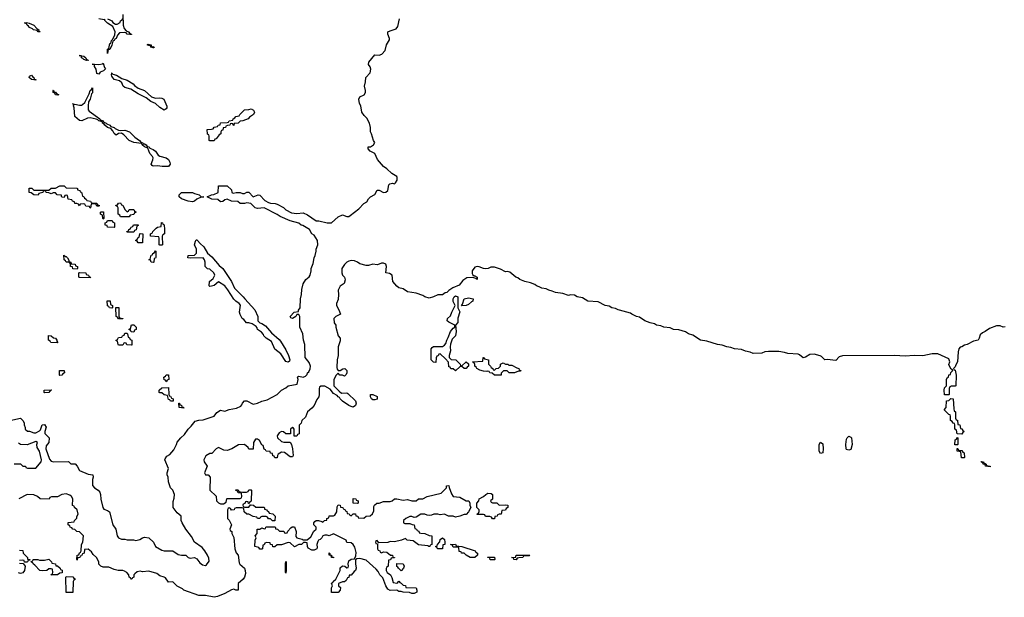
# Model space of a CAD drawing. Header units: inches. Extents: x 2808529 to 2951249, y 860290 to 1033701.
# Tile 73 of 153: x 2854481 to 2863541, y 1010323 to 1015642. Entities that reach past the tile are written whole.
import ezdxf

# ---------------------------------------------------------------- set-up
doc = ezdxf.new("R2010")
doc.units = ezdxf.units.IN
doc.header["$MEASUREMENT"] = 0
doc.layers.add('C8051', color=7, linetype='Continuous')
doc.layers.add('C8061', color=7, linetype='Continuous')

msp = doc.modelspace()

# ---------------------------------------------------------------- linework, layer by layer
at = {"layer": 'C8051', "color": 6}
for points in [[(2855430.3, 1015690), (2855432.2, 1015590), (2855441.1, 1015561.1), (2855459.8, 1015539.8), (2855482, 1015530), (2855494.4, 1015514.4), (2855511.1, 1015508.9), (2855510, 1015506), (2855494.8, 1015505.2), (2855470.4, 1015509.6), (2855462, 1015522), (2855445.1, 1015525.1), (2855400.3, 1015519.7), (2855379.8, 1015500.2), (2855370, 1015469.5), (2855356.3, 1015463.7), (2855350, 1015449.2), (2855336.9, 1015443.1), (2855330, 1015408), (2855310, 1015368), (2855294, 1015366), (2855289.1, 1015329.1), (2855290, 1015371.3), (2855302, 1015378), (2855310, 1015422), (2855316.4, 1015423.6), (2855324, 1015436), (2855326, 1015450), (2855338, 1015462), (2855356.5, 1015503.5), (2855359.5, 1015530), (2855339.1, 1015579.1), (2855289.5, 1015610), (2855266, 1015634), (2855266, 1015646), (2855258, 1015642), (2855209.3, 1015650)], [(2854391.6, 1011951.6), (2854490, 1011974), (2854510.9, 1011950.9), (2854522, 1011930), (2854522, 1011910), (2854532, 1011888), (2854532, 1011872), (2854552.7, 1011852.7), (2854570, 1011852), (2854610, 1011838), (2854630, 1011838), (2854664, 1011856), (2854674, 1011866), (2854688.7, 1011910), (2854710, 1011914), (2854724.7, 1011890), (2854711.3, 1011850), (2854712, 1011830), (2854751, 1011790), (2854750.8, 1011750), (2854723.5, 1011716.5), (2854721, 1011690), (2854754.8, 1011594.8), (2854770, 1011578), (2854790.9, 1011570.9), (2854930, 1011574), (2854952.7, 1011552.7), (2854990.6, 1011550.6), (2855010.6, 1011530.6), (2855031.3, 1011491.3), (2855110, 1011456), (2855154, 1011450), (2855158, 1011430), (2855150.8, 1011409.2), (2855151.1, 1011351.1), (2855170.8, 1011330.8), (2855202, 1011310), (2855218, 1011290), (2855224.7, 1011270), (2855226.4, 1011226.4), (2855244.7, 1011150), (2855255.3, 1011135.3), (2855290, 1011122.8), (2855306, 1011110), (2855338.8, 1010990), (2855364.7, 1010950), (2855378, 1010890), (2855390.7, 1010870.7), (2855416.9, 1010856.9), (2855450, 1010858), (2855470, 1010852), (2855528.9, 1010851.1), (2855550, 1010846), (2855585.6, 1010854.4), (2855610, 1010870.8), (2855630, 1010876), (2855670.8, 1010870.8), (2855710.9, 1010830.9), (2855732, 1010790), (2855790, 1010758), (2855811.1, 1010751.1), (2855890.6, 1010750.6), (2855938, 1010718), (2855970, 1010711), (2856010, 1010711), (2856031, 1010691), (2856050, 1010682), (2856090.5, 1010690.5), (2856110, 1010678), (2856139.8, 1010639.8), (2856162, 1010622), (2856190, 1010616), (2856199.3, 1010620.7), (2856224, 1010656), (2856222, 1010682), (2856209.2, 1010710), (2856185.2, 1010750), (2856160.2, 1010780.2), (2856089.2, 1010830), (2856063.2, 1010883.2), (2856010, 1010949), (2855975.3, 1011010), (2855968.4, 1011031.6), (2855966, 1011070), (2855930, 1011102), (2855894, 1011150), (2855894.6, 1011205.4), (2855903.1, 1011236.9), (2855905.2, 1011270), (2855889.3, 1011309.3), (2855869, 1011330), (2855850, 1011386), (2855848.7, 1011430), (2855839, 1011450), (2855839, 1011470), (2855849.2, 1011510), (2855818, 1011590), (2855820.4, 1011599.6), (2855836.4, 1011623.6), (2855862, 1011638), (2855898.9, 1011681.1), (2855925.2, 1011730), (2855930, 1011751), (2855964, 1011790), (2855998.9, 1011821.1), (2856030, 1011872), (2856060.2, 1011899.8), (2856094.6, 1011945.4), (2856130, 1011954.8), (2856170, 1011958), (2856270, 1011991), (2856295.5, 1012024.5), (2856330, 1012046.8), (2856370, 1012038), (2856409.1, 1012050.9), (2856476.5, 1012063.5), (2856516, 1012084), (2856525.2, 1012094.8), (2856530, 1012112), (2856550, 1012132), (2856570, 1012130.8), (2856630, 1012102.8), (2856670, 1012110.6), (2856710, 1012130.6), (2856758, 1012142), (2856849.5, 1012190.5), (2856889.4, 1012230.6), (2856929.3, 1012250.7), (2856950, 1012270.8), (2857035.3, 1012284.7), (2857044, 1012330), (2857038, 1012350), (2857044.7, 1012355.3), (2857050, 1012358), (2857090, 1012350.6), (2857110, 1012358.8), (2857126, 1012374), (2857129.7, 1012390), (2857141.3, 1012398.7), (2857154.5, 1012425.5), (2857158, 1012450), (2857145.4, 1012485.4), (2857109.3, 1012530), (2857106, 1012650), (2857093.2, 1012690), (2857086, 1012750), (2857058, 1012810), (2857058, 1012910), (2857050, 1012926), (2857030, 1012926), (2857022, 1012910), (2856990, 1012889.3), (2856976.4, 1012896.4), (2856968.9, 1012908.9), (2857006, 1012950), (2857046, 1012954), (2857046, 1012966), (2857062, 1012990), (2857064, 1013070), (2857074, 1013110), (2857076.4, 1013156.4), (2857089.3, 1013210), (2857115.3, 1013250), (2857146, 1013274), (2857154, 1013290), (2857164, 1013330), (2857164, 1013350), (2857182, 1013398), (2857189.3, 1013450), (2857199, 1013470), (2857209.2, 1013510), (2857209.3, 1013530), (2857224, 1013570), (2857222, 1013610), (2857190, 1013658), (2857168, 1013670), (2857148, 1013710), (2857085.2, 1013745.2), (2857070, 1013749.2), (2857050, 1013769), (2856970, 1013789), (2856878, 1013830), (2856849.4, 1013849.4), (2856730, 1013908.7), (2856670, 1013904), (2856648, 1013910), (2856608.7, 1013948.7), (2856570, 1013955.3), (2856550.7, 1013949.3), (2856510, 1013948.7), (2856489.1, 1013969.1), (2856430, 1013969.3), (2856390, 1013989), (2856370, 1013984), (2856350, 1013968), (2856330, 1013966), (2856305.2, 1013985.2), (2856250, 1013989.3), (2856206, 1014010), (2856246, 1014030), (2856268.7, 1014031.3), (2856306, 1014050), (2856310, 1014112), (2856390, 1014112), (2856430, 1014074), (2856432, 1014052), (2856445.4, 1014045.4), (2856471.6, 1014051.6), (2856510, 1014052), (2856530, 1014042), (2856550, 1014042), (2856570, 1014054), (2856590, 1014054), (2856630, 1014012), (2856674, 1014030), (2856690, 1014024.7), (2856737.3, 1013977.3), (2856770, 1013958), (2856790, 1013951), (2856830.7, 1013950.7), (2856850, 1013944.7), (2856910, 1013911), (2856930.6, 1013890.6), (2856983.5, 1013863.5), (2857030, 1013856), (2857090, 1013862.8), (2857130, 1013846), (2857210, 1013790.8), (2857234, 1013790), (2857310, 1013771), (2857348.9, 1013771.1), (2857410, 1013826), (2857450, 1013844.7), (2857490, 1013831), (2857510, 1013831), (2857522, 1013838), (2857601.2, 1013898.8), (2857648.7, 1013950), (2857676.5, 1013963.5), (2857690, 1013992), (2857709, 1014011), (2857750, 1014032), (2857770, 1014071.3), (2857790, 1014072), (2857830, 1014051), (2857850, 1014054.8), (2857869, 1014070), (2857878, 1014122), (2857886, 1014130), (2857910, 1014136), (2857930, 1014131.3), (2857940.2, 1014139.8), (2857954.6, 1014165.4), (2857955.3, 1014190), (2857950, 1014198), (2857904.7, 1014224.7), (2857858, 1014270), (2857829.3, 1014289.3), (2857774.6, 1014354.6), (2857748.7, 1014408.7), (2857706, 1014430), (2857687.3, 1014452.7), (2857686, 1014470), (2857710, 1014471.3), (2857738, 1014490), (2857748.7, 1014510), (2857735.3, 1014530), (2857719, 1014590), (2857709.2, 1014610), (2857709.2, 1014650), (2857699, 1014690), (2857675.5, 1014735.5), (2857650, 1014759), (2857629.2, 1014790), (2857621.2, 1014850), (2857609.2, 1014870), (2857602, 1014910), (2857609.5, 1014930.5), (2857649.3, 1014950.7), (2857662, 1014970), (2857664, 1014990), (2857654, 1015030), (2857663.7, 1015070), (2857666.6, 1015110), (2857706.6, 1015153.4), (2857712.5, 1015187.5), (2857706.6, 1015206.6), (2857689.3, 1015230), (2857694, 1015250), (2857750, 1015317.3), (2857790, 1015316.3), (2857814.2, 1015325.8), (2857842.9, 1015357.1), (2857855.1, 1015410), (2857883.2, 1015456.8), (2857884.5, 1015470), (2857869.4, 1015510), (2857869.3, 1015530), (2857890, 1015540.5), (2857943.7, 1015556.3), (2857960.2, 1015579.8), (2857977.2, 1015650)], [(2855290, 1015650.4), (2855310, 1015642), (2855330.4, 1015630), (2855337.1, 1015617.1), (2855362, 1015602), (2855378.6, 1015601.4), (2855404.5, 1015615.5), (2855410, 1015631.3), (2855422, 1015638), (2855429, 1015651)], [(2860000, 1012967.1), (2859989, 1012970), (2859962.4, 1012982.4), (2859929.3, 1012990), (2859904.4, 1013004.4), (2859869.2, 1013010), (2859804, 1013044), (2859709.2, 1013050), (2859660.1, 1013080.1), (2859609.3, 1013090), (2859585.1, 1013105.1), (2859550, 1013107.3), (2859530, 1013103.6), (2859480.1, 1013120.1), (2859410, 1013128.4), (2859382, 1013142), (2859349, 1013150), (2859323.9, 1013163.9), (2859284, 1013170), (2859262.4, 1013182.4), (2859235.3, 1013190), (2859222, 1013202), (2859180.1, 1013220.1), (2859129, 1013230), (2859082.7, 1013250), (2859063.8, 1013263.8), (2859046, 1013270), (2858990, 1013317.2), (2858970, 1013322.7), (2858950, 1013321.2), (2858905.7, 1013345.7), (2858850, 1013362.9), (2858817.1, 1013362.9), (2858791, 1013350), (2858770, 1013347.8), (2858748, 1013350), (2858710, 1013366), (2858690.9, 1013369.1), (2858670, 1013364), (2858644.7, 1013330), (2858645.4, 1013305.4), (2858651, 1013291), (2858662, 1013282), (2858670, 1013282), (2858690.8, 1013270), (2858690, 1013248), (2858678, 1013258), (2858649.3, 1013269.3), (2858594, 1013266), (2858559.1, 1013240.9), (2858523.5, 1013196.5), (2858466.4, 1013173.6), (2858430, 1013148.7), (2858410.6, 1013129.4), (2858394.8, 1013125.2), (2858370, 1013109.2), (2858330, 1013109), (2858290, 1013088.7), (2858250, 1013079), (2858210, 1013089), (2858190, 1013102), (2858130, 1013124), (2858050, 1013135.3), (2858010, 1013164), (2857970, 1013174), (2857950, 1013189), (2857914, 1013230), (2857908, 1013290), (2857884.7, 1013304.7), (2857848.7, 1013310), (2857857.2, 1013370), (2857849.3, 1013389.3), (2857830, 1013401.2), (2857810, 1013401.2), (2857790, 1013389.3), (2857770, 1013386), (2857730, 1013389.3), (2857690, 1013379), (2857670, 1013379), (2857610, 1013394), (2857588, 1013410), (2857561.2, 1013421.2), (2857530, 1013424), (2857510, 1013419), (2857490, 1013409), (2857470, 1013389), (2857446, 1013350), (2857444.7, 1013310), (2857451.3, 1013290), (2857470.5, 1013270.5), (2857474.4, 1013245.6), (2857466, 1013214), (2857430.9, 1013189.1), (2857411.3, 1013150), (2857416, 1013110), (2857410, 1013066), (2857396, 1013030), (2857396, 1013010), (2857418.8, 1012970), (2857434, 1012930), (2857390.8, 1012909.2), (2857371.1, 1012888.9), (2857376, 1012850), (2857390.8, 1012830), (2857391, 1012810), (2857410.8, 1012730.8), (2857431, 1012710), (2857430, 1012686), (2857410.7, 1012630), (2857410.5, 1012550.5), (2857402.8, 1012510), (2857399.6, 1012439.6), (2857403.6, 1012423.6), (2857412.7, 1012412.7), (2857430, 1012412), (2857453.6, 1012426.4), (2857472, 1012430), (2857490, 1012412), (2857490.8, 1012389.2), (2857486, 1012374), (2857470, 1012358), (2857450, 1012368), (2857426, 1012370), (2857410, 1012386), (2857391.6, 1012368.4), (2857371.3, 1012328.7), (2857371.3, 1012271.3), (2857419.8, 1012219.8), (2857442.8, 1012202.8), (2857490, 1012206), (2857501, 1012201), (2857570.9, 1012130.9), (2857578, 1012110), (2857571.3, 1012090), (2857550, 1012075.3), (2857530, 1012079), (2857510, 1012089.2), (2857450, 1012129.6), (2857429.5, 1012150), (2857423.7, 1012163.7), (2857410, 1012169.5), (2857401.5, 1012181.5), (2857370, 1012200.9), (2857338.9, 1012238.9), (2857290, 1012268.2), (2857252.2, 1012267.8), (2857241.1, 1012258.9), (2857235.6, 1012244.4), (2857237.1, 1012190), (2857233, 1012170), (2857215.2, 1012144.8), (2857190.6, 1012090), (2857170, 1012064), (2857130.5, 1012029.5), (2857110, 1011982), (2857078, 1011950), (2857070, 1011926), (2857052.7, 1011907.3), (2857052, 1011828), (2857038, 1011822), (2857030, 1011806), (2857007.3, 1011807.3), (2857006, 1011870), (2857002, 1011882), (2856990, 1011886), (2856974, 1011870), (2856972, 1011828), (2856930, 1011828.7), (2856910, 1011848), (2856890, 1011848.7), (2856870, 1011838), (2856851.3, 1011810), (2856852, 1011790), (2856890, 1011758), (2856911.6, 1011751.6), (2856971.3, 1011751.3), (2856982, 1011730), (2856990.7, 1011690.7), (2856998, 1011630), (2856990, 1011618), (2856970, 1011615.3), (2856916.5, 1011656.5), (2856890, 1011659), (2856859.6, 1011640.4), (2856852, 1011630), (2856850, 1011606), (2856830, 1011608), (2856822, 1011622), (2856810, 1011626), (2856806, 1011646), (2856788, 1011650), (2856786, 1011666), (2856748.4, 1011668.4), (2856742, 1011682), (2856730, 1011686), (2856722, 1011722), (2856710, 1011726), (2856688.4, 1011768.4), (2856670, 1011778), (2856650, 1011778), (2856631.3, 1011750), (2856630, 1011688), (2856590, 1011688), (2856582, 1011702), (2856549.1, 1011729.1), (2856494, 1011726), (2856432, 1011690), (2856390, 1011675.3), (2856359, 1011679), (2856310, 1011702), (2856290, 1011688.7), (2856250, 1011648.7), (2856230, 1011648.7), (2856194.8, 1011625.2), (2856176, 1011590), (2856178, 1011570), (2856204.7, 1011530), (2856182, 1011470), (2856192, 1011452), (2856214, 1011450), (2856234, 1011430), (2856231.3, 1011310), (2856290, 1011254), (2856292, 1011210), (2856310, 1011192), (2856330, 1011184.7), (2856355.3, 1011184.7), (2856382, 1011198), (2856386, 1011230), (2856390, 1011232), (2856510, 1011234), (2856522, 1011238), (2856526, 1011250), (2856522, 1011282), (2856490, 1011286), (2856482, 1011302), (2856470, 1011306), (2856470, 1011314), (2856490, 1011314), (2856498, 1011298), (2856530, 1011292), (2856567.3, 1011292.7), (2856582, 1011298), (2856590, 1011312), (2856610, 1011314), (2856614, 1011310), (2856611.6, 1011208.4), (2856598, 1011202), (2856594, 1011186), (2856587.3, 1011187.3), (2856582, 1011202), (2856570, 1011206), (2856558, 1011202), (2856552.7, 1011187.3), (2856538, 1011182), (2856534, 1011170), (2856538, 1011158), (2856550, 1011154), (2856590, 1011154), (2856606, 1011174), (2856610, 1011174), (2856634, 1011170), (2856652.7, 1011152.7), (2856728, 1011152), (2856734, 1011146), (2856734, 1011134), (2856754, 1011130), (2856758, 1011118), (2856770, 1011114), (2856778, 1011098), (2856810, 1011092), (2856831.3, 1011070), (2856830, 1011028), (2856808.4, 1011028.4), (2856790, 1011046), (2856770, 1011046), (2856762, 1011062), (2856750, 1011066), (2856710, 1011066), (2856698, 1011062), (2856690, 1011048), (2856670, 1011048), (2856662, 1011062), (2856630, 1011068), (2856590, 1011088), (2856570, 1011088), (2856548, 1011110), (2856542, 1011142), (2856527.3, 1011147.3), (2856472.7, 1011147.3), (2856458, 1011142), (2856454, 1011130), (2856430, 1011126), (2856422, 1011142), (2856410, 1011146), (2856398, 1011142), (2856394, 1011130), (2856392, 1011050), (2856410, 1011032), (2856431.3, 1010990), (2856414, 1010950), (2856418, 1010938), (2856434, 1010930), (2856434, 1010910), (2856450, 1010874), (2856461, 1010770), (2856474, 1010734), (2856490.6, 1010710), (2856499.8, 1010639.8), (2856507.3, 1010627.3), (2856550, 1010590.8), (2856557.3, 1010570), (2856558, 1010542), (2856550.7, 1010509.3), (2856538, 1010490), (2856490.9, 1010449.1), (2856490, 1010388.7), (2856470.8, 1010389.2), (2856450, 1010397.2), (2856430, 1010393.2), (2856370, 1010357.2), (2856302, 1010330), (2856270, 1010322.9), (2856190, 1010339.3), (2856130, 1010340.9), (2855990, 1010389.5), (2855979.6, 1010399.6), (2855930, 1010426.6), (2855890, 1010466), (2855850, 1010462.7), (2855821.5, 1010501.5), (2855810, 1010509.3), (2855770, 1010521.2), (2855742.7, 1010542.7), (2855670, 1010562.7), (2855610, 1010559), (2855590, 1010564), (2855562.8, 1010557.2), (2855539.6, 1010540.4), (2855532, 1010530), (2855531.6, 1010508.4), (2855518, 1010502), (2855514, 1010490), (2855508.9, 1010488.9), (2855502, 1010502), (2855487.3, 1010507.3), (2855486, 1010530), (2855468, 1010550), (2855444.7, 1010564.7), (2855429.2, 1010569.2), (2855386, 1010570), (2855350, 1010579), (2855300.2, 1010600.2), (2855250, 1010601.2), (2855228, 1010610), (2855209.1, 1010629.1), (2855208, 1010650), (2855188.4, 1010688.4), (2855156.4, 1010716.4), (2855140.4, 1010740.4), (2855110, 1010766), (2855078, 1010762), (2855074, 1010730), (2855058, 1010722), (2855050, 1010706), (2855038, 1010702), (2855034, 1010690), (2855014, 1010686), (2855010, 1010666), (2855006, 1010670), (2855010, 1010712), (2855026, 1010714), (2855030, 1010734), (2855042, 1010738), (2855048, 1010752), (2855049.5, 1010809.5), (2855062, 1010830), (2855068.7, 1010888.7), (2855030, 1010926), (2855006, 1010930), (2854988.4, 1010948.4), (2854970, 1010949), (2854962, 1010962), (2854946, 1010970), (2854942, 1010982), (2854928, 1010990), (2854928.4, 1011011.6), (2854982, 1011018), (2854986, 1011030), (2855008, 1011052), (2855008, 1011068), (2855018, 1011090), (2855008.9, 1011128.9), (2854986, 1011150), (2854982, 1011162), (2854968, 1011168), (2854968.7, 1011230), (2854958, 1011250), (2854944, 1011264), (2854910, 1011275.3), (2854870, 1011268.7), (2854830, 1011248.7), (2854772.7, 1011247.3), (2854758, 1011242), (2854752, 1011228), (2854670, 1011228.7), (2854646, 1011250), (2854610, 1011268), (2854551.1, 1011268.9), (2854474, 1011230)], [(2854430, 1011552), (2854490, 1011552), (2854510, 1011532), (2854534, 1011530), (2854538, 1011518), (2854552.7, 1011512.7), (2854630, 1011512), (2854678, 1011570), (2854682, 1011590), (2854662, 1011670), (2854643.1, 1011703.1), (2854638, 1011730), (2854646, 1011750), (2854630, 1011758), (2854550, 1011728), (2854490, 1011728.7), (2854470, 1011742)], [(2854478, 1010758), (2854510, 1010754), (2854514, 1010730), (2854552, 1010690), (2854554, 1010674), (2854574, 1010670), (2854574, 1010666), (2854558, 1010662), (2854554, 1010650), (2854547.3, 1010647.3), (2854526, 1010646), (2854522, 1010662), (2854510, 1010666), (2854478, 1010662)], [(2854478, 1010638), (2854514, 1010634), (2854531.3, 1010611.3), (2854526, 1010570), (2854510, 1010548.7), (2854490, 1010542), (2854470, 1010548.7)]]:
    msp.add_lwpolyline(points, dxfattribs=at)
for points in [[(2854654, 1015534), (2854666, 1015534), (2854670, 1015529), (2854650, 1015529.5), (2854642, 1015542), (2854609, 1015550), (2854598.9, 1015558.9), (2854570, 1015569.6), (2854562.5, 1015582.5), (2854549.3, 1015590), (2854544.7, 1015604.7), (2854526, 1015614), (2854544, 1015616), (2854569.3, 1015610.7), (2854611, 1015590), (2854639.6, 1015559.6), (2854656, 1015550)], [(2855691.6, 1015391.6), (2855704.7, 1015395.3), (2855718, 1015390), (2855716, 1015384), (2855710, 1015384), (2855689, 1015390), (2855686, 1015406), (2855678.8, 1015401.2), (2855655.3, 1015410), (2855662.7, 1015417.3), (2855690, 1015410.4)], [(2855049.1, 1015308.6), (2855049.1, 1015309.1), (2855028.9, 1015311.1)], [(2855049.1, 1015308.6), (2855070, 1015306), (2855090.8, 1015290), (2855096, 1015276), (2855111, 1015270), (2855110, 1015266), (2855108.9, 1015268.9), (2855094.4, 1015265.6), (2855070, 1015274), (2855063.6, 1015283.6), (2855049.6, 1015290)], [(2855210, 1015139), (2855190, 1015146), (2855185.1, 1015185.1), (2855168.9, 1015211.1), (2855168.9, 1015228.9), (2855148.7, 1015231.3), (2855210, 1015230.4), (2855243.1, 1015236.9), (2855250, 1015242), (2855261.6, 1015201.6), (2855270.8, 1015189.2), (2855252, 1015170), (2855222.3, 1015157.7)], [(2854630, 1015086), (2854589, 1015090), (2854567, 1015110), (2854570, 1015122), (2854590, 1015130.4), (2854598, 1015118), (2854610.6, 1015110), (2854614.8, 1015094.8), (2854630, 1015090.6)], [(2855730, 1014918.8), (2855770, 1014922), (2855790, 1014919.1), (2855806, 1014910), (2855834.4, 1014845.6), (2855834.8, 1014830), (2855830, 1014822), (2855810, 1014809.3), (2855770, 1014834), (2855729.6, 1014869.6), (2855689.2, 1014890), (2855643.6, 1014923.6), (2855570, 1014958), (2855502.4, 1015002.4), (2855450, 1015016), (2855433.2, 1015030), (2855421.5, 1015061.5), (2855398, 1015078), (2855349.6, 1015090), (2855330, 1015122), (2855326, 1015134), (2855329, 1015149), (2855326, 1015150), (2855329.2, 1015150.8), (2855339.6, 1015139.6), (2855371, 1015130), (2855421.3, 1015101.3), (2855470, 1015084), (2855524.7, 1015050), (2855536.8, 1015036.8), (2855572.8, 1015012.8), (2855630.8, 1014990), (2855692.8, 1014932.8)], [(2854789.2, 1014988.4), (2854789.2, 1014989.2), (2854786, 1014990)], [(2854789.2, 1014988.4), (2854794, 1014986), (2854794, 1014974), (2854810, 1014976), (2854821, 1014961), (2854842, 1014950), (2854830, 1014946), (2854810, 1014949.7), (2854806, 1014966), (2854789.6, 1014970)], [(2855410, 1014621), (2855450, 1014624.9), (2855490.3, 1014610.3), (2855539.3, 1014559.3), (2855584.7, 1014530), (2855594.8, 1014514.8), (2855611.3, 1014510), (2855618, 1014498), (2855630, 1014498.8), (2855644.7, 1014490), (2855654.8, 1014474.8), (2855671.3, 1014470), (2855679.6, 1014459.6), (2855710, 1014446), (2855731.3, 1014430), (2855754.4, 1014394.4), (2855770, 1014384.7), (2855830, 1014370.8), (2855850, 1014356), (2855862.8, 1014330), (2855866, 1014310), (2855850, 1014289), (2855790.7, 1014289.3), (2855750, 1014297.2), (2855710, 1014294), (2855699, 1014299), (2855689.5, 1014310), (2855706.6, 1014350), (2855709.3, 1014370), (2855703.2, 1014383.2), (2855679.3, 1014410), (2855659, 1014459), (2855629, 1014470), (2855608, 1014490), (2855602, 1014502), (2855530, 1014509.5), (2855490, 1014529.4), (2855440.7, 1014580.7), (2855416.5, 1014596.5), (2855390, 1014595.3), (2855370, 1014579), (2855350, 1014595.3), (2855338.4, 1014618.4), (2855319.3, 1014639.3), (2855289, 1014650), (2855264, 1014670), (2855259.3, 1014679.3), (2855244, 1014690), (2855242, 1014702), (2855208.7, 1014710), (2855199.3, 1014719.3), (2855184.5, 1014724.5), (2855130, 1014739.3), (2855104.5, 1014735.5), (2855052, 1014710), (2855030, 1014713.2), (2854989.7, 1014750), (2854982, 1014830), (2854975.3, 1014850), (2854978, 1014858), (2854968, 1014870), (2854982, 1014862), (2854990, 1014864.7), (2855030, 1014854), (2855050, 1014854.8), (2855059.5, 1014860.5), (2855080.9, 1014879.1), (2855120.9, 1014959.1), (2855130, 1014991.3), (2855142, 1014998), (2855150, 1015014), (2855150, 1014968.7), (2855142, 1014958), (2855130, 1014909.2), (2855115.8, 1014884.2), (2855110.3, 1014850), (2855112.5, 1014812.5), (2855119.8, 1014799.8), (2855218, 1014730), (2855221, 1014721), (2855250, 1014710.5), (2855256.9, 1014696.9), (2855278, 1014690), (2855282.8, 1014682.8), (2855311.3, 1014670), (2855319.6, 1014659.6), (2855350, 1014650.4), (2855359.8, 1014639.8), (2855390, 1014624.7)], [(2856450, 1014669), (2856442, 1014682), (2856430, 1014686), (2856418, 1014682), (2856414, 1014670), (2856392, 1014668), (2856378, 1014662), (2856374, 1014650), (2856354, 1014646), (2856350, 1014626), (2856338, 1014622), (2856332, 1014608), (2856331.3, 1014590), (2856318, 1014582), (2856290, 1014546), (2856278, 1014542), (2856270, 1014526), (2856230, 1014526), (2856226, 1014530), (2856226, 1014570), (2856222, 1014582), (2856209, 1014589), (2856206, 1014630), (2856247.3, 1014632.7), (2856262, 1014638), (2856270, 1014652), (2856302, 1014658), (2856306, 1014670), (2856326, 1014674), (2856330, 1014692), (2856390, 1014694), (2856402, 1014698), (2856410, 1014712), (2856442, 1014718), (2856446, 1014730), (2856462, 1014738), (2856468.4, 1014751.6), (2856502, 1014758), (2856506, 1014770), (2856550, 1014812), (2856590, 1014814), (2856610, 1014822), (2856632, 1014810), (2856642, 1014790), (2856632, 1014770), (2856594.8, 1014745.2), (2856582, 1014730), (2856534, 1014710), (2856511.3, 1014708.7), (2856490, 1014688.7), (2856454, 1014686)], [(2855190, 1013926), (2855182, 1013942), (2855150, 1013946), (2855138, 1013942), (2855134, 1013910), (2855130, 1013906), (2855122, 1013922), (2855090, 1013926), (2855082, 1013942), (2855070, 1013946), (2855038, 1013942), (2855030, 1013928), (2855022, 1013942), (2855008, 1013948), (2854990, 1013948.7), (2854986, 1013966), (2854966, 1013970), (2854962, 1013982), (2854926, 1013990), (2854922, 1014022), (2854910, 1014026), (2854898, 1014022), (2854890, 1014006), (2854871.6, 1014008.4), (2854866, 1014014), (2854866, 1014026), (2854826, 1014030), (2854810, 1014046), (2854790, 1014046), (2854770, 1014038), (2854750, 1014048), (2854726, 1014050), (2854722, 1014062), (2854710, 1014066), (2854698, 1014062), (2854694, 1014050), (2854658, 1014042), (2854650, 1014026), (2854610, 1014028), (2854588, 1014048), (2854568.7, 1014050), (2854568, 1014090), (2854592, 1014090), (2854611.6, 1014071.6), (2854750, 1014072), (2854770, 1014090.6), (2854809.2, 1014090.8), (2854850, 1014110.7), (2854890, 1014111.3), (2854910, 1014094), (2855008, 1014092), (2855014, 1014086), (2855014, 1014074), (2855034, 1014070), (2855038, 1014058), (2855050, 1014054), (2855058, 1014018), (2855070, 1014014), (2855078, 1013998), (2855094, 1013990), (2855098, 1013978), (2855134, 1013970), (2855138, 1013958), (2855152.7, 1013952.7), (2855190, 1013952), (2855198, 1013938), (2855214, 1013930), (2855210, 1013926)], [(2856070, 1013963.7), (2856030.7, 1013969.3), (2855970, 1013993.2), (2855949.4, 1014010), (2855949.3, 1014030), (2855970, 1014050.8), (2856070, 1014050.7), (2856090, 1014041), (2856134, 1014030), (2856151.6, 1014011.6), (2856174, 1014010), (2856150, 1014008), (2856110.6, 1013989.4), (2856090, 1013969.5)], [(2855470, 1013874), (2855482, 1013878), (2855490, 1013894), (2855530, 1013894), (2855538, 1013878), (2855554, 1013870), (2855538, 1013862), (2855530, 1013848), (2855498, 1013842), (2855490, 1013826), (2855410, 1013826), (2855402, 1013842), (2855386, 1013850), (2855386, 1013910), (2855382, 1013922), (2855370, 1013926), (2855367.3, 1013932.7), (2855382, 1013938), (2855390, 1013952), (2855410, 1013954), (2855418, 1013938), (2855430, 1013934), (2855450, 1013894)], [(2855250, 1013806), (2855246, 1013810), (2855242, 1013842), (2855226, 1013850), (2855226, 1013870), (2855230, 1013874), (2855251.6, 1013871.6), (2855254, 1013810)], [(2855350, 1013728.7), (2855288, 1013730), (2855286, 1013746), (2855268, 1013750), (2855267.3, 1013772.7), (2855282, 1013778), (2855290, 1013794), (2855332.7, 1013792.7), (2855338, 1013778), (2855354, 1013770), (2855354, 1013730)], [(2855770, 1013566), (2855766, 1013570), (2855766, 1013630), (2855762, 1013642), (2855686, 1013650), (2855686, 1013670), (2855702, 1013678), (2855706, 1013690), (2855736.4, 1013723.6), (2855748.4, 1013731.6), (2855782, 1013738), (2855786, 1013774), (2855794, 1013770), (2855798, 1013758), (2855810, 1013754), (2855814, 1013710), (2855814, 1013670), (2855798, 1013662), (2855792.7, 1013647.3), (2855794, 1013570), (2855790, 1013566)], [(2855470, 1013686), (2855466, 1013690), (2855482, 1013698), (2855486, 1013710), (2855502, 1013718), (2855506, 1013730), (2855522, 1013738), (2855528.4, 1013751.6), (2855572.7, 1013752.7), (2855570, 1013746), (2855558, 1013742), (2855552.7, 1013707.3), (2855538, 1013702), (2855530, 1013686)], [(2855610, 1013586), (2855570, 1013588), (2855562, 1013602), (2855546, 1013610), (2855562, 1013618), (2855567.3, 1013632.7), (2855582, 1013638), (2855586, 1013670), (2855590, 1013674), (2855614, 1013670)], [(2856950, 1012488.7), (2856930, 1012495.3), (2856884.5, 1012564.5), (2856829.4, 1012609.4), (2856797.6, 1012677.6), (2856749.2, 1012710), (2856729, 1012730), (2856724, 1012744), (2856704.7, 1012764.7), (2856669.5, 1012789.5), (2856665.2, 1012805.2), (2856656, 1012816), (2856621.2, 1012841.2), (2856590, 1012849.2), (2856569.3, 1012849.3), (2856542, 1012882), (2856528.7, 1012890), (2856510, 1012926), (2856504, 1012950), (2856513.2, 1013013.2), (2856502, 1013030), (2856469, 1013049), (2856450, 1013068), (2856395.5, 1013155.5), (2856368.7, 1013190), (2856310, 1013228), (2856270, 1013195.3), (2856247.3, 1013187.3), (2856230, 1013186), (2856226, 1013190), (2856229, 1013230), (2856260.4, 1013259.6), (2856278, 1013290), (2856268, 1013310), (2856230, 1013346), (2856210, 1013348), (2856188, 1013370), (2856188.4, 1013408.4), (2856182, 1013430), (2856170, 1013448), (2856050, 1013446), (2856028, 1013450), (2856030, 1013472), (2856090, 1013474), (2856108, 1013492), (2856108.4, 1013528.4), (2856089, 1013569), (2856098, 1013602), (2856106, 1013614), (2856110, 1013616), (2856118, 1013610), (2856140.4, 1013580.4), (2856174, 1013550), (2856210.6, 1013490.6), (2856250, 1013458), (2856317.1, 1013377.1), (2856350.7, 1013350), (2856430, 1013231.3), (2856458, 1013170), (2856538, 1013090), (2856551.3, 1013070), (2856644.7, 1012970), (2856671.3, 1012910), (2856672, 1012870), (2856691.1, 1012851.1), (2856710, 1012844.7), (2856742, 1012822), (2856798.8, 1012758.8), (2856870, 1012698), (2856882, 1012682), (2856930, 1012602), (2856954.8, 1012550), (2856966, 1012510), (2856963.6, 1012496.4)], [(2855710, 1013406), (2855690, 1013408.7), (2855686, 1013426), (2855668, 1013430), (2855682, 1013438), (2855690, 1013474), (2855702, 1013478), (2855706, 1013490), (2855722, 1013498), (2855730, 1013514), (2855734, 1013510), (2855732.7, 1013452.7), (2855730, 1013446), (2855718, 1013442), (2855714, 1013410)], [(2854902, 1013462), (2854910, 1013462), (2854922, 1013450), (2854934, 1013426), (2854934, 1013414), (2854952, 1013410), (2854954, 1013394), (2854992, 1013390), (2854994, 1013374), (2855012, 1013370), (2855014, 1013350), (2855010, 1013346), (2854970, 1013348.7), (2854967.3, 1013367.3), (2854949, 1013370), (2854948.4, 1013388.4), (2854942, 1013402), (2854928, 1013408), (2854910, 1013408.7), (2854902, 1013422), (2854889.3, 1013429.3), (2854887.3, 1013472.7)], [(2855130, 1013266), (2855030, 1013268), (2855026, 1013270), (2855026, 1013310), (2855030, 1013314), (2855090, 1013311.3), (2855094, 1013294), (2855114, 1013290), (2855118, 1013278), (2855134, 1013270)], [(2855330, 1012986), (2855307.3, 1012987.3), (2855302, 1013002), (2855288.4, 1013008.4), (2855287.3, 1013052.7), (2855312.7, 1013052.7), (2855318, 1013018), (2855334, 1013010), (2855334, 1012990)], [(2858550, 1012454), (2858589.1, 1012490.9), (2858612, 1012472), (2858611.3, 1012450), (2858596.9, 1012443.1), (2858590, 1012429.3), (2858569.3, 1012429.3), (2858550, 1012448), (2858532.7, 1012447.3), (2858490, 1012409.3), (2858470, 1012428), (2858448.4, 1012428.4), (2858442, 1012442), (2858430, 1012446), (2858428, 1012488), (2858400.4, 1012520.4), (2858350, 1012566), (2858338, 1012562), (2858332, 1012548), (2858318, 1012542), (2858312.7, 1012527.3), (2858310, 1012486), (2858290, 1012488), (2858278, 1012498), (2858268, 1012510), (2858266, 1012530), (2858268, 1012610), (2858276.4, 1012623.6), (2858290, 1012632), (2858370, 1012631), (2858390, 1012644.7), (2858401.2, 1012658.8), (2858410, 1012692), (2858424.7, 1012715.3), (2858445.2, 1012770), (2858470, 1012802), (2858486, 1012810), (2858486, 1012830), (2858430, 1012857.2), (2858414, 1012870), (2858419, 1012890), (2858444.5, 1012915.5), (2858456, 1012950), (2858488, 1013010), (2858470, 1013046), (2858469.2, 1013070), (2858478, 1013090), (2858490, 1013098), (2858512, 1013090), (2858514, 1012990), (2858530.8, 1012950.8), (2858512, 1012892), (2858512, 1012852), (2858491.6, 1012828.4), (2858498, 1012770), (2858492, 1012732), (2858461, 1012699), (2858446.4, 1012653.6), (2858442.8, 1012630), (2858446.4, 1012593.6), (2858432, 1012550), (2858432.7, 1012532.7), (2858452.7, 1012512.7), (2858494, 1012510), (2858534, 1012470), (2858538, 1012458)], [(2858550, 1013006), (2858546, 1013010), (2858556.4, 1013023.6), (2858569.3, 1013070.7), (2858610, 1013081), (2858654, 1013070), (2858651.3, 1013050), (2858636.8, 1013043.2), (2858610, 1013018), (2858590, 1013009.4)], [(2855390, 1012886), (2855382, 1012902), (2855368.4, 1012908.4), (2855367.3, 1012992.7), (2855392.7, 1012992.7), (2855392.7, 1012912.7), (2855398, 1012898), (2855431.6, 1012891.6), (2855430, 1012886)], [(2855530, 1012766), (2855507.3, 1012767.3), (2855502, 1012782), (2855486, 1012790), (2855502, 1012798), (2855510, 1012832), (2855531.6, 1012831.6), (2855551.6, 1012811.6), (2855551.6, 1012788.4), (2855538, 1012782)], [(2854830, 1012666), (2854768, 1012668), (2854762, 1012682), (2854746, 1012690), (2854747.3, 1012732.7), (2854770, 1012731.3), (2854791.1, 1012711.1), (2854810.5, 1012710.5), (2854822, 1012690), (2854822, 1012682), (2854832, 1012670)], [(2855510, 1012646), (2855468.4, 1012648.4), (2855462, 1012662), (2855450, 1012666), (2855438, 1012662), (2855430, 1012646), (2855390, 1012646), (2855386, 1012650), (2855382, 1012682), (2855370, 1012686), (2855368.4, 1012691.6), (2855382, 1012698), (2855390, 1012714), (2855422, 1012718), (2855426, 1012730), (2855442, 1012738), (2855450, 1012754), (2855470, 1012754), (2855474, 1012750), (2855478, 1012718), (2855492.7, 1012712.7), (2855498, 1012698), (2855514, 1012690), (2855514, 1012646)], [(2858850, 1012414), (2858866, 1012430), (2858888, 1012432), (2858906, 1012450), (2858906, 1012470), (2858930, 1012482), (2858951.3, 1012471.3), (2858974, 1012470), (2858982, 1012462), (2859010, 1012462), (2859055.3, 1012435.3), (2859074, 1012430), (2859078, 1012418), (2859092, 1012410), (2859090, 1012406), (2859070, 1012406), (2859034, 1012390), (2859010, 1012388.7), (2858986, 1012390), (2858967.3, 1012407.3), (2858932.7, 1012407.3), (2858912, 1012388), (2858910, 1012368.7), (2858850, 1012368.7), (2858828, 1012388), (2858806, 1012390), (2858802, 1012402), (2858790, 1012406), (2858778, 1012402), (2858750, 1012404), (2858714.6, 1012414.6), (2858688.7, 1012430), (2858682, 1012442), (2858668.7, 1012450), (2858668, 1012468), (2858662, 1012482), (2858646, 1012490), (2858742, 1012498), (2858746, 1012530), (2858750, 1012531), (2858758, 1012518), (2858794, 1012510), (2858794, 1012470), (2858812.7, 1012452.7), (2858818, 1012438), (2858834, 1012430), (2858838, 1012418)], [(2854850, 1012366), (2854846, 1012370), (2854848, 1012410), (2854890, 1012412), (2854892, 1012390), (2854878, 1012382), (2854870, 1012368)], [(2855830, 1012306), (2855822, 1012322), (2855810, 1012326), (2855808.7, 1012351.3), (2855822, 1012358), (2855828.4, 1012371.6), (2855850, 1012372), (2855854, 1012330), (2855838, 1012322)], [(2854710, 1012206), (2854706, 1012210), (2854706, 1012230), (2854770, 1012234), (2854774, 1012230), (2854758, 1012222), (2854750, 1012208.7)], [(2855870, 1012128), (2855862, 1012142), (2855850, 1012146), (2855842, 1012182), (2855810, 1012186), (2855790, 1012206), (2855770, 1012206), (2855766, 1012210), (2855766, 1012230), (2855790, 1012252), (2855850, 1012254), (2855852.7, 1012192.7), (2855858, 1012178), (2855870, 1012174), (2855878, 1012158), (2855894, 1012150), (2855894, 1012130), (2855890, 1012128)], [(2857730, 1012142), (2857718, 1012150), (2857708.9, 1012168.9), (2857708, 1012190), (2857730, 1012192), (2857770, 1012171.3), (2857770, 1012148.7), (2857750, 1012142)], [(2855974, 1012074), (2855986, 1012074), (2855991.1, 1012068.9), (2855990, 1012066), (2855948, 1012070), (2855946, 1012110), (2855952, 1012110), (2855954, 1012094), (2855970, 1012092)], [(2858490, 1011062), (2858470, 1011068.7), (2858426, 1011070), (2858390, 1011088.7), (2858350, 1011082), (2858328.4, 1011088.4), (2858291.6, 1011088.4), (2858270, 1011078), (2858250, 1011075.3), (2858230, 1011078), (2858209, 1011089), (2858170.9, 1011089.1), (2858130, 1011062), (2858110, 1011058), (2858090, 1011068), (2858070, 1011068), (2858034, 1011050), (2858014, 1011030), (2858014, 1011010), (2858023.6, 1011003.6), (2858070, 1011002), (2858092.7, 1010992.7), (2858111.1, 1010991.1), (2858118, 1010958), (2858132, 1010952), (2858138, 1010938), (2858152.7, 1010932.7), (2858158, 1010918), (2858172.7, 1010912.7), (2858210, 1010911.3), (2858250, 1010892), (2858274, 1010890), (2858274, 1010810), (2858258, 1010802), (2858254, 1010790), (2858246, 1010790), (2858238, 1010798), (2858150, 1010806.6), (2858102, 1010842), (2858046, 1010850), (2858030, 1010866), (2857994, 1010850), (2857930, 1010835.3), (2857890, 1010838), (2857870, 1010828), (2857786, 1010826), (2857770, 1010846), (2857758, 1010842), (2857754, 1010830), (2857758, 1010818), (2857774, 1010814), (2857774, 1010770), (2857778, 1010758), (2857794, 1010750), (2857798, 1010738), (2857810, 1010734), (2857830, 1010742), (2857859.6, 1010739.6), (2857892, 1010712), (2857912, 1010710), (2857914, 1010694), (2857931.3, 1010690), (2857930, 1010686), (2857898, 1010682), (2857891.6, 1010668.4), (2857874, 1010666), (2857872, 1010610), (2857858, 1010602), (2857852.7, 1010587.3), (2857852, 1010570), (2857862, 1010550), (2857892, 1010530), (2857905.4, 1010505.4), (2857918, 1010458), (2857950, 1010454), (2857962, 1010458), (2857966, 1010470), (2857970.9, 1010470.9), (2857974, 1010470), (2857978, 1010458), (2857990, 1010454), (2858010, 1010434), (2858031.1, 1010431.1), (2858034, 1010414), (2858130, 1010411), (2858134, 1010390), (2858134, 1010370), (2858130, 1010366), (2858110, 1010358), (2858090, 1010358), (2858067.3, 1010367.3), (2858010, 1010369), (2857990, 1010378), (2857970, 1010378), (2857950, 1010388), (2857890, 1010386), (2857870, 1010398), (2857850, 1010429), (2857822.5, 1010502.5), (2857794, 1010530), (2857779.7, 1010559.7), (2857762, 1010582), (2857670, 1010664.5), (2857610, 1010679), (2857582, 1010678), (2857572, 1010668), (2857571, 1010630), (2857578, 1010590), (2857570.8, 1010570), (2857558, 1010562), (2857530, 1010528), (2857514, 1010526), (2857510, 1010506), (2857498, 1010502), (2857483.6, 1010476.4), (2857470, 1010466), (2857450, 1010466), (2857414, 1010450), (2857414, 1010430), (2857432, 1010412), (2857430, 1010388), (2857410, 1010366), (2857350, 1010366), (2857348.7, 1010410), (2857358, 1010430), (2857350, 1010454), (2857362, 1010458), (2857366, 1010470), (2857389.2, 1010490.8), (2857396.5, 1010503.5), (2857429, 1010570), (2857430, 1010594), (2857450, 1010612), (2857471.3, 1010611.3), (2857490, 1010594), (2857502, 1010598), (2857506, 1010610), (2857502, 1010630), (2857510, 1010658), (2857530, 1010674), (2857562, 1010678), (2857575.3, 1010704.7), (2857576.5, 1010736.5), (2857564, 1010784), (2857548.7, 1010808.7), (2857530, 1010826), (2857490, 1010828), (2857486, 1010850), (2857370, 1010908.7), (2857330, 1010888.7), (2857310, 1010895.3), (2857290, 1010895.3), (2857271.6, 1010888.4), (2857262, 1010870), (2857246, 1010854), (2857230, 1010848), (2857223.5, 1010836.5), (2857216, 1010810), (2857218, 1010782), (2857214, 1010770), (2857190, 1010758), (2857170, 1010758), (2857136.4, 1010776.4), (2857128, 1010790), (2857126, 1010826), (2857110, 1010828), (2857092.7, 1010827.3), (2857074, 1010810), (2857050, 1010808), (2857010, 1010788.7), (2856970, 1010826), (2856950, 1010828), (2856890, 1010806), (2856850, 1010806), (2856830, 1010788), (2856808.9, 1010788.9), (2856806, 1010806), (2856788, 1010810), (2856786, 1010826), (2856752.7, 1010827.3), (2856738, 1010822), (2856730, 1010806), (2856718, 1010802), (2856714, 1010770), (2856710, 1010766), (2856690, 1010766), (2856682, 1010782), (2856646, 1010790), (2856648.7, 1010850), (2856658, 1010870), (2856648, 1010890), (2856666, 1010910), (2856666, 1010950), (2856690, 1010952), (2856710, 1010962), (2856730, 1010954), (2856742, 1010958), (2856746, 1010970), (2856752.7, 1010972.7), (2856827.3, 1010972.7), (2856834, 1010966), (2856834, 1010954), (2856854, 1010950), (2856872.7, 1010932.7), (2856912, 1010932), (2856918, 1010918), (2856930, 1010914), (2856942, 1010918), (2856947.3, 1010932.7), (2856976.4, 1010963.6), (2856989.1, 1010970.9), (2857010, 1010970.8), (2857026, 1010930), (2857022, 1010882), (2857031.1, 1010871.1), (2857078.8, 1010858.8), (2857090, 1010852), (2857127.3, 1010852.7), (2857160.4, 1010879.6), (2857189.1, 1010930.9), (2857208, 1010950), (2857208, 1010970), (2857188.7, 1010990), (2857188.7, 1011010), (2857198, 1011022), (2857210, 1011030.7), (2857230.6, 1011030.6), (2857262, 1011022), (2857270, 1011014), (2857286, 1011030), (2857306, 1011034), (2857308, 1011050), (2857326, 1011054), (2857330, 1011072), (2857370, 1011072), (2857380.4, 1011079.6), (2857398, 1011110), (2857403.1, 1011156.9), (2857410, 1011174), (2857431.1, 1011171.1), (2857434, 1011154), (2857454, 1011150), (2857458, 1011138), (2857472.7, 1011132.7), (2857478, 1011118), (2857490, 1011114), (2857494, 1011094), (2857511.6, 1011091.6), (2857518, 1011078), (2857530, 1011074), (2857548.4, 1011091.6), (2857570, 1011091.3), (2857574, 1011074), (2857592, 1011070), (2857594, 1011054), (2857647.3, 1011052.7), (2857668.4, 1011071.6), (2857707.3, 1011072.7), (2857728.7, 1011091.3), (2857740.4, 1011119.6), (2857740.4, 1011159.6), (2857747.3, 1011172.7), (2857766, 1011190), (2857790, 1011191.3), (2857830, 1011204.7), (2857890, 1011204.7), (2857908.9, 1011211.1), (2857930, 1011231), (2857950, 1011230.8), (2858010, 1011216), (2858050, 1011224.7), (2858090, 1011210.8), (2858128.9, 1011211.1), (2858150, 1011231), (2858190, 1011231.3), (2858230, 1011250.8), (2858359, 1011281), (2858408, 1011332), (2858409.3, 1011350.7), (2858430, 1011352), (2858432.7, 1011332.7), (2858454.8, 1011274.8), (2858471, 1011251), (2858530, 1011244.7), (2858590, 1011212), (2858614, 1011210), (2858622, 1011190), (2858622, 1011170), (2858631.1, 1011148.9), (2858611.3, 1011108.7), (2858590, 1011086), (2858570, 1011086), (2858531.1, 1011068.9)], [(2857590, 1011188), (2857549, 1011189), (2857550, 1011234), (2857574, 1011230), (2857578, 1011218), (2857594, 1011210), (2857594, 1011190)], [(2858830, 1011194), (2858870, 1011194), (2858892.7, 1011172.7), (2858950, 1011174), (2858972, 1011170), (2858974, 1011150), (2858958, 1011142), (2858950, 1011126), (2858918, 1011122), (2858912, 1011090), (2858892, 1011088), (2858878, 1011082), (2858874, 1011070), (2858854, 1011066), (2858850, 1011046), (2858830, 1011046), (2858822, 1011062), (2858807.3, 1011067.3), (2858768.4, 1011068.4), (2858762, 1011082), (2858750, 1011086), (2858690, 1011086), (2858686, 1011090), (2858702, 1011098), (2858707.3, 1011112.7), (2858708, 1011130), (2858688, 1011150), (2858688, 1011190), (2858706, 1011210), (2858708, 1011230), (2858750, 1011251.3), (2858768.7, 1011270), (2858790, 1011282), (2858819.6, 1011279.6), (2858832, 1011270), (2858832, 1011228), (2858814, 1011210), (2858818, 1011198)], [(2858370, 1010768), (2858326, 1010770), (2858322, 1010782), (2858306, 1010790), (2858322, 1010798), (2858326, 1010810), (2858347.3, 1010832.7), (2858350, 1010854), (2858370, 1010872), (2858390, 1010854), (2858394, 1010830), (2858394, 1010810), (2858374, 1010806)], [(2858670, 1010688.7), (2858626, 1010690), (2858588, 1010710), (2858570, 1010728), (2858546, 1010730), (2858542, 1010742), (2858526, 1010746), (2858522, 1010782), (2858510, 1010786), (2858470, 1010786), (2858462, 1010802), (2858446, 1010810), (2858490, 1010811.3), (2858498, 1010798), (2858548.4, 1010791.6), (2858670.5, 1010750.5), (2858678, 1010738), (2858694, 1010730), (2858694, 1010710)], [(2857370, 1010686), (2857350, 1010689), (2857347.3, 1010707.3), (2857328.7, 1010710), (2857327.3, 1010732.7), (2857334, 1010726), (2857334, 1010714), (2857351.3, 1010710), (2857352.7, 1010692.7), (2857370, 1010691.3)], [(2858850, 1010668), (2858810, 1010669.2), (2858806, 1010686), (2858786, 1010690), (2858790, 1010694), (2858850, 1010692), (2858854, 1010670)], [(2859050, 1010669.2), (2859028, 1010670), (2859026, 1010686), (2859006, 1010690), (2859046, 1010694), (2859046, 1010706), (2859051.3, 1010711.3), (2859174, 1010710), (2859170, 1010706), (2859130, 1010706), (2859118, 1010702), (2859111.1, 1010688.9), (2859072.7, 1010687.3), (2859058, 1010682)], [(2854830, 1010528.7), (2854768, 1010530), (2854782, 1010538), (2854786, 1010550), (2854782, 1010582), (2854770, 1010586), (2854750, 1010586), (2854731.3, 1010568.7), (2854690, 1010566), (2854668, 1010570), (2854620.4, 1010620.4), (2854606, 1010630), (2854602, 1010642), (2854590, 1010646), (2854586, 1010654), (2854602, 1010658), (2854606, 1010670), (2854612.7, 1010672.7), (2854647.3, 1010672.7), (2854664.7, 1010664.7), (2854710, 1010664.7), (2854750, 1010674), (2854774, 1010650), (2854778, 1010638), (2854810, 1010632), (2854814, 1010614), (2854830, 1010612), (2854854, 1010590), (2854858, 1010578), (2854872.7, 1010572.7), (2854872.7, 1010547.3), (2854850, 1010546)], [(2856930, 1010546), (2856926, 1010550), (2856926, 1010630), (2856930, 1010652), (2856934, 1010650), (2856934, 1010570)], [(2857990, 1010568), (2857966, 1010590), (2857962, 1010602), (2857950, 1010606), (2857950, 1010634), (2858011, 1010630), (2858018, 1010610), (2858014, 1010590)], [(2854908.4, 1010368.4), (2854906, 1010510), (2854910, 1010514), (2854971.1, 1010511.1), (2854978, 1010498), (2854994, 1010490), (2854978, 1010482), (2854972.7, 1010467.3), (2854970, 1010368.7)]]:
    msp.add_lwpolyline(points, close=True, dxfattribs=at)
at = {"layer": 'C8061', "color": 6}
msp.add_lwpolyline([(2863550, 1012812.7), (2863530, 1012809.3), (2863502, 1012822), (2863470, 1012822), (2863403.1, 1012796.9), (2863366, 1012770), (2863340.6, 1012759.4), (2863319.5, 1012740.5), (2863310, 1012708.7), (2863298.8, 1012690), (2863258.3, 1012681.7), (2863198, 1012650), (2863174.9, 1012645.1), (2863150, 1012629.4), (2863134, 1012626), (2863121, 1012610), (2863115.5, 1012584.5), (2863110.6, 1012490), (2863094.8, 1012465.2), (2863090, 1012446), (2863074, 1012430), (2863078, 1012418), (2863090, 1012414), (2863097.3, 1012370), (2863094, 1012270), (2863090, 1012266), (2863052.7, 1012267.3), (2863038, 1012262), (2863032.7, 1012247.3), (2863034, 1012190), (2863030, 1012186), (2862990, 1012188), (2862986, 1012230), (2862990, 1012252), (2863008, 1012270), (2863008, 1012330), (2863016.4, 1012343.6), (2863028.4, 1012351.6), (2863030, 1012372), (2863046, 1012374), (2863050, 1012394), (2863066, 1012410), (2863062, 1012422), (2863050, 1012426), (2863030, 1012466), (2863039, 1012490), (2863030, 1012518), (2862930, 1012563.6), (2862876, 1012564), (2862790, 1012545.7), (2862710, 1012549.8), (2862630, 1012542.4), (2862530, 1012548.7), (2862052.3, 1012547.7), (2862022.3, 1012537.7), (2861990, 1012503.6), (2861910, 1012512.3), (2861890, 1012509.8), (2861859.4, 1012539.4), (2861846.2, 1012546.2), (2861790, 1012560.7), (2861750, 1012558), (2861710, 1012534), (2861690, 1012529.2), (2861656.9, 1012556.9), (2861642.7, 1012562.7), (2861550, 1012568.7), (2861518.3, 1012578.3), (2861465.3, 1012585.3), (2861370, 1012587.6), (2861338, 1012582), (2861310, 1012569.8), (2861230, 1012568.7), (2861201.7, 1012581.7), (2861158, 1012590), (2861123.5, 1012603.5), (2861058, 1012610), (2861024.6, 1012624.6), (2860989, 1012630), (2860946.1, 1012646.1), (2860902, 1012650), (2860802.7, 1012682.7), (2860744, 1012690), (2860676.3, 1012736.3), (2860634, 1012750), (2860606.5, 1012766.5), (2860545.1, 1012785.1), (2860498, 1012790), (2860464.9, 1012804.9), (2860409, 1012810), (2860381.7, 1012821.7), (2860339, 1012830), (2860321.3, 1012841.3), (2860282, 1012850), (2860234, 1012870), (2860182.8, 1012902.8), (2860155.3, 1012910), (2860113.2, 1012930), (2860100.5, 1012940.5), (2860000, 1012967.1)], dxfattribs=at)
for points in [[(2863150, 1011826), (2863107.3, 1011827.3), (2863102, 1011862), (2863086, 1011870), (2863086, 1011910), (2863082, 1011922), (2863070, 1011926), (2863062, 1011942), (2863046, 1011950), (2863046, 1011990), (2863042, 1012002), (2863030, 1012006), (2862986, 1012050), (2863006, 1012070), (2863008.7, 1012131.3), (2863030, 1012134), (2863050, 1012154), (2863071.3, 1012151.3), (2863077.3, 1012057.3), (2863080.7, 1012040.7), (2863090.6, 1012029.4), (2863092, 1011972), (2863098, 1011958), (2863110, 1011954), (2863114, 1011914), (2863132, 1011910), (2863138, 1011878), (2863150, 1011874), (2863158, 1011858), (2863172, 1011850), (2863158, 1011842)], [(2862110, 1011678.4), (2862090, 1011683), (2862085.3, 1011690), (2862083.1, 1011730), (2862090, 1011778), (2862094.5, 1011790), (2862110, 1011805.5), (2862130, 1011798), (2862135.8, 1011790), (2862139.3, 1011730), (2862130, 1011685.6)], [(2863086, 1011726), (2863088.4, 1011771.6), (2863102, 1011778), (2863110, 1011794), (2863114, 1011790), (2863114, 1011730), (2863110, 1011726)], [(2861850, 1011647.6), (2861836.2, 1011670), (2861837.6, 1011730), (2861850, 1011750.2), (2861870, 1011737.3), (2861874, 1011690), (2861870, 1011654)], [(2863147.3, 1011607.3), (2863142, 1011662), (2863107.3, 1011667.3), (2863107.3, 1011692.7), (2863112.7, 1011692.7), (2863118, 1011678), (2863150, 1011674), (2863158, 1011658), (2863172.7, 1011652.7), (2863174, 1011610), (2863170, 1011608)], [(2863354, 1011554), (2863366, 1011554), (2863374, 1011550), (2863378, 1011538), (2863410, 1011532), (2863410, 1011526), (2863368, 1011530), (2863366, 1011546), (2863346, 1011550), (2863342, 1011562), (2863330, 1011566), (2863327.3, 1011572.7), (2863350, 1011571.3)]]:
    msp.add_lwpolyline(points, close=True, dxfattribs=at)

doc.saveas('drawing.dxf')
